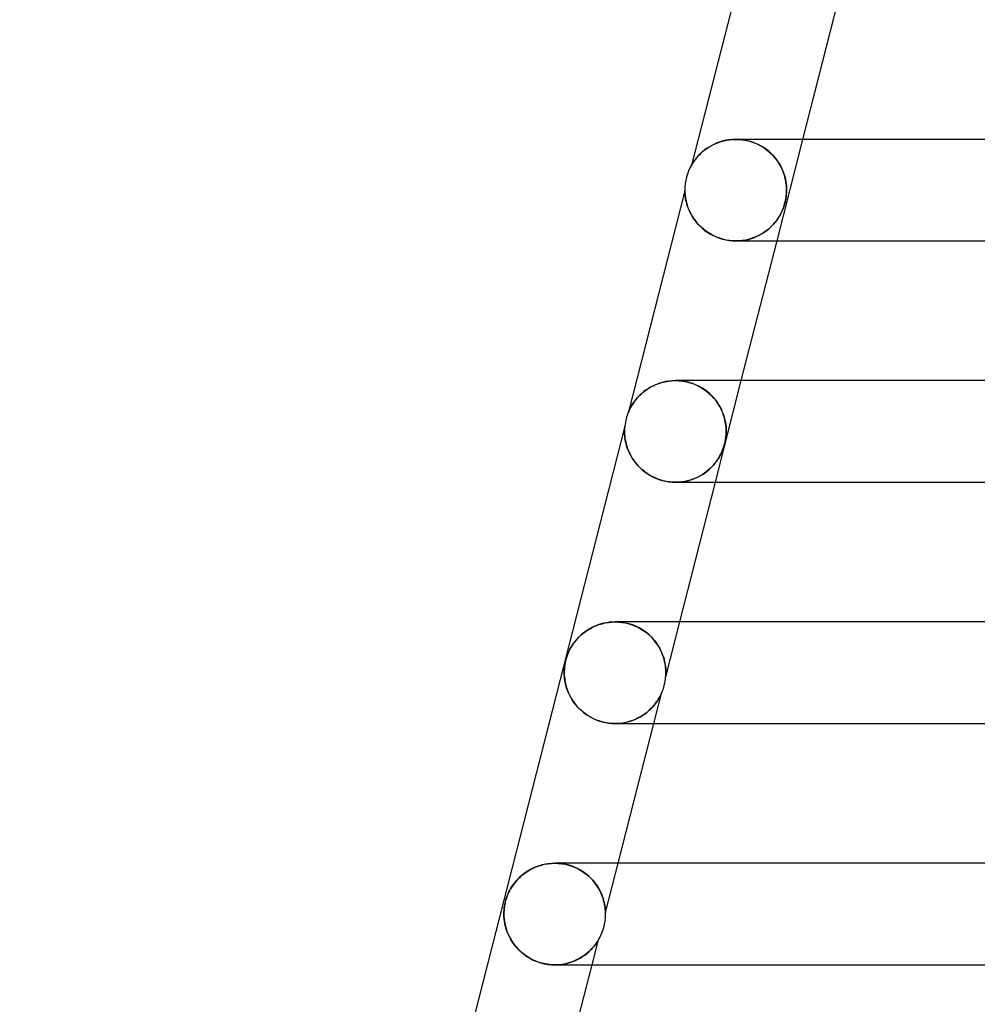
# Model space of a CAD drawing. Header units: millimetres. Extents: x -258 to 258, y -2 to 190.
# Tile 4 of 41: x -214 to -176, y 74 to 113. Entities that reach past the tile are written whole.
import ezdxf

# ---------------------------------------------------------------- set-up
doc = ezdxf.new("R2010")
doc.units = ezdxf.units.MM
doc.layers.add('HIDDEN', color=7, linetype='Continuous')
doc.layers.add('THICK', color=7, linetype='Continuous')

msp = doc.modelspace()

# ---------------------------------------------------------------- linework, layer by layer
at = {"layer": 'HIDDEN'}
for p, q in [((-186.911, 108.208), (-187.003, 108.149)), ((-186.813, 108.263), (-186.911, 108.208)), ((-186.711, 108.314), (-186.813, 108.263)), ((-186.603, 108.36), (-186.711, 108.314)), ((-186.491, 108.401), (-186.603, 108.36)), ((-186.373, 108.435), (-186.491, 108.401)), ((-186.252, 108.462), (-186.373, 108.435)), ((-186.127, 108.483), (-186.252, 108.462)), ((-185.998, 108.496), (-186.127, 108.483)), ((-185.867, 108.5), (-185.998, 108.496)), ((-185.868, 108.5), (-185.746, 108.496)), ((-185.735, 108.496), (-185.867, 108.5)), ((-185.746, 108.496), (-185.622, 108.485)), ((-185.601, 108.483), (-185.735, 108.496)), ((-185.622, 108.485), (-185.498, 108.466)), ((-185.468, 108.46), (-185.601, 108.483)), ((-185.498, 108.466), (-185.373, 108.439)), ((-185.337, 108.429), (-185.468, 108.46)), ((-185.373, 108.439), (-185.25, 108.403)), ((-185.208, 108.389), (-185.337, 108.429)), ((-185.25, 108.403), (-185.13, 108.36)), ((-185.084, 108.341), (-185.208, 108.389)), ((-185.13, 108.36), (-185.012, 108.309)), ((-184.964, 108.286), (-185.084, 108.341)), ((-185.012, 108.309), (-184.899, 108.251)), ((-184.85, 108.223), (-184.964, 108.286)), ((-184.899, 108.251), (-184.79, 108.187)), ((-184.742, 108.155), (-184.85, 108.223)), ((-184.79, 108.187), (-184.688, 108.117)), ((-184.641, 108.081), (-184.742, 108.155)), ((-184.249, 104.5), (-183.227, 108.5)), ((-187.414, 107.776), (-187.458, 107.721)), ((-187.363, 107.834), (-187.414, 107.776)), ((-187.305, 107.896), (-187.363, 107.834)), ((-187.241, 107.959), (-187.305, 107.896)), ((-187.169, 108.023), (-187.241, 107.959)), ((-187.09, 108.086), (-187.169, 108.023)), ((-187.003, 108.149), (-187.09, 108.086)), ((-184.688, 108.117), (-184.591, 108.041)), ((-184.546, 108.002), (-184.641, 108.081)), ((-184.591, 108.041), (-184.501, 107.961)), ((-184.458, 107.919), (-184.546, 108.002)), ((-184.501, 107.961), (-184.416, 107.877)), ((-184.376, 107.833), (-184.458, 107.919)), ((-184.416, 107.877), (-184.338, 107.789)), ((-184.302, 107.744), (-184.376, 107.833)), ((-184.338, 107.789), (-184.267, 107.698)), ((-187.611, 107.494), (-187.615, 107.487)), ((-187.599, 107.513), (-187.611, 107.494)), ((-187.581, 107.543), (-187.599, 107.513)), ((-187.559, 107.579), (-187.581, 107.543)), ((-187.53, 107.621), (-187.559, 107.579)), ((-187.497, 107.669), (-187.53, 107.621)), ((-187.458, 107.721), (-187.497, 107.669)), ((-184.234, 107.652), (-184.302, 107.744)), ((-184.267, 107.698), (-184.201, 107.605)), ((-184.172, 107.558), (-184.234, 107.652)), ((-184.201, 107.605), (-184.142, 107.509)), ((-184.117, 107.463), (-184.172, 107.558)), ((-184.142, 107.509), (-184.09, 107.412)), ((-184.068, 107.368), (-184.117, 107.463)), ((-184.09, 107.412), (-184.044, 107.315)), ((-184.026, 107.274), (-184.068, 107.368)), ((-184.044, 107.315), (-184.004, 107.218)), ((-183.99, 107.18), (-184.026, 107.274)), ((-184.004, 107.218), (-183.971, 107.122)), ((-183.96, 107.088), (-183.99, 107.18)), ((-183.971, 107.122), (-183.943, 107.028)), ((-183.935, 106.997), (-183.96, 107.088)), ((-183.943, 107.028), (-183.92, 106.935)), ((-183.914, 106.908), (-183.935, 106.997)), ((-183.92, 106.935), (-183.902, 106.845)), ((-183.899, 106.821), (-183.914, 106.908)), ((-183.902, 106.845), (-183.889, 106.757)), ((-183.887, 106.737), (-183.899, 106.821)), ((-183.889, 106.757), (-183.88, 106.67)), ((-183.879, 106.656), (-183.887, 106.737)), ((-183.88, 106.67), (-183.875, 106.585)), ((-183.875, 106.577), (-183.879, 106.656)), ((-187.875, 106.468), (-187.875, 106.463)), ((-187.875, 106.463), (-187.874, 106.448)), ((-187.874, 106.448), (-187.873, 106.423)), ((-187.873, 106.423), (-187.871, 106.385)), ((-187.871, 106.385), (-187.868, 106.34)), ((-187.868, 106.34), (-187.863, 106.288)), ((-187.863, 106.288), (-187.856, 106.234)), ((-187.856, 106.234), (-187.848, 106.177)), ((-183.891, 106.243), (-183.903, 106.161)), ((-183.903, 106.162), (-183.894, 106.218)), ((-183.894, 106.218), (-183.886, 106.281)), ((-183.882, 106.327), (-183.891, 106.243)), ((-183.886, 106.281), (-183.88, 106.35)), ((-183.876, 106.413), (-183.882, 106.327)), ((-183.88, 106.35), (-183.875, 106.424)), ((-183.874, 106.5), (-183.876, 106.413)), ((-183.875, 106.585), (-183.874, 106.5)), ((-183.874, 106.5), (-183.875, 106.577)), ((-183.875, 106.424), (-183.874, 106.5)), ((-187.848, 106.177), (-187.836, 106.114)), ((-187.836, 106.114), (-187.821, 106.047)), ((-187.821, 106.047), (-187.803, 105.975)), ((-187.803, 105.975), (-187.78, 105.9)), ((-187.78, 105.9), (-187.753, 105.82)), ((-183.999, 105.804), (-183.98, 105.857)), ((-183.966, 105.902), (-183.994, 105.819)), ((-183.98, 105.857), (-183.965, 105.905)), ((-183.941, 105.988), (-183.966, 105.902)), ((-183.965, 105.905), (-183.95, 105.955)), ((-183.95, 105.955), (-183.936, 106.006)), ((-183.92, 106.075), (-183.941, 105.988)), ((-183.936, 106.006), (-183.924, 106.058)), ((-183.924, 106.058), (-183.913, 106.109)), ((-183.903, 106.161), (-183.92, 106.075)), ((-183.913, 106.109), (-183.903, 106.162)), ((-187.753, 105.82), (-187.721, 105.738)), ((-187.721, 105.738), (-187.683, 105.653)), ((-187.683, 105.653), (-187.639, 105.566)), ((-187.639, 105.566), (-187.589, 105.478)), ((-187.589, 105.478), (-187.534, 105.391)), ((-184.219, 105.376), (-184.169, 105.454)), ((-184.172, 105.448), (-184.217, 105.379)), ((-184.132, 105.516), (-184.172, 105.448)), ((-184.169, 105.454), (-184.124, 105.531)), ((-184.095, 105.586), (-184.132, 105.516)), ((-184.124, 105.531), (-184.085, 105.606)), ((-184.059, 105.66), (-184.095, 105.586)), ((-184.085, 105.606), (-184.05, 105.679)), ((-184.025, 105.738), (-184.059, 105.66)), ((-184.05, 105.679), (-184.022, 105.745)), ((-183.994, 105.819), (-184.025, 105.738)), ((-184.022, 105.745), (-183.999, 105.804)), ((-187.534, 105.391), (-187.472, 105.304)), ((-187.472, 105.304), (-187.404, 105.219)), ((-187.404, 105.219), (-187.331, 105.136)), ((-187.331, 105.136), (-187.25, 105.055)), ((-187.25, 105.055), (-187.164, 104.978)), ((-184.557, 104.992), (-184.477, 105.066)), ((-184.448, 105.095), (-184.52, 105.025)), ((-184.477, 105.066), (-184.403, 105.143)), ((-184.382, 105.166), (-184.448, 105.095)), ((-184.403, 105.143), (-184.336, 105.22)), ((-184.322, 105.237), (-184.382, 105.166)), ((-184.336, 105.22), (-184.274, 105.298)), ((-184.267, 105.308), (-184.322, 105.237)), ((-184.274, 105.298), (-184.219, 105.376)), ((-184.217, 105.379), (-184.267, 105.308)), ((-187.164, 104.978), (-187.071, 104.904)), ((-187.071, 104.904), (-186.972, 104.834)), ((-186.972, 104.834), (-186.867, 104.769)), ((-186.867, 104.769), (-186.755, 104.709)), ((-186.755, 104.709), (-186.638, 104.656)), ((-185.054, 104.673), (-185.158, 104.63)), ((-185.138, 104.638), (-185.03, 104.684)), ((-184.954, 104.721), (-185.054, 104.673)), ((-185.03, 104.684), (-184.926, 104.736)), ((-184.858, 104.774), (-184.954, 104.721)), ((-184.926, 104.736), (-184.827, 104.793)), ((-184.767, 104.831), (-184.858, 104.774)), ((-184.827, 104.793), (-184.732, 104.855)), ((-184.68, 104.892), (-184.767, 104.831)), ((-184.732, 104.855), (-184.642, 104.921)), ((-184.598, 104.957), (-184.68, 104.892)), ((-184.642, 104.921), (-184.557, 104.992)), ((-184.52, 105.025), (-184.598, 104.957)), ((-186.638, 104.656), (-186.516, 104.609)), ((-186.516, 104.609), (-186.39, 104.57)), ((-186.39, 104.57), (-186.261, 104.54)), ((-186.261, 104.54), (-186.129, 104.518)), ((-186.129, 104.518), (-185.997, 104.504)), ((-185.997, 104.504), (-185.865, 104.5)), ((-185.865, 104.5), (-185.736, 104.504)), ((-185.737, 104.504), (-185.862, 104.5)), ((-185.614, 104.516), (-185.737, 104.504)), ((-185.736, 104.504), (-185.61, 104.516)), ((-185.494, 104.535), (-185.614, 104.516)), ((-185.61, 104.516), (-185.486, 104.536)), ((-185.378, 104.56), (-185.494, 104.535)), ((-185.486, 104.536), (-185.366, 104.563)), ((-185.266, 104.592), (-185.378, 104.56)), ((-185.366, 104.563), (-185.25, 104.597)), ((-185.158, 104.63), (-185.266, 104.592)), ((-185.25, 104.597), (-185.138, 104.638)), ((-188.993, 98.854), (-189.103, 98.806)), ((-188.879, 98.896), (-188.993, 98.854)), ((-188.759, 98.932), (-188.879, 98.896)), ((-188.636, 98.961), (-188.759, 98.932)), ((-188.508, 98.982), (-188.636, 98.961)), ((-188.377, 98.995), (-188.508, 98.982)), ((-188.243, 99), (-188.377, 98.995)), ((-188.109, 98.996), (-188.243, 99)), ((-188.243, 99), (-188.098, 98.995)), ((-187.974, 98.982), (-188.109, 98.996)), ((-188.098, 98.995), (-187.953, 98.979)), ((-187.84, 98.96), (-187.974, 98.982)), ((-187.953, 98.979), (-187.808, 98.953)), ((-187.707, 98.928), (-187.84, 98.96)), ((-187.808, 98.953), (-187.664, 98.916)), ((-187.577, 98.887), (-187.707, 98.928)), ((-187.664, 98.916), (-187.524, 98.868)), ((-187.451, 98.838), (-187.577, 98.887)), ((-187.524, 98.868), (-187.389, 98.81)), ((-186.675, 95), (-185.654, 99)), ((-189.572, 98.497), (-189.651, 98.425)), ((-189.489, 98.567), (-189.572, 98.497)), ((-189.4, 98.633), (-189.489, 98.567)), ((-189.306, 98.695), (-189.4, 98.633)), ((-189.207, 98.753), (-189.306, 98.695)), ((-189.103, 98.806), (-189.207, 98.753)), ((-187.33, 98.781), (-187.451, 98.838)), ((-187.389, 98.81), (-187.26, 98.743)), ((-187.214, 98.717), (-187.33, 98.781)), ((-187.26, 98.743), (-187.138, 98.668)), ((-187.105, 98.646), (-187.214, 98.717)), ((-187.138, 98.668), (-187.024, 98.587)), ((-187.003, 98.57), (-187.105, 98.646)), ((-187.024, 98.587), (-186.918, 98.499)), ((-186.907, 98.49), (-187.003, 98.57)), ((-186.918, 98.499), (-186.82, 98.406)), ((-186.819, 98.405), (-186.907, 98.49)), ((-189.899, 98.13), (-189.943, 98.064)), ((-189.849, 98.2), (-189.899, 98.13)), ((-189.79, 98.274), (-189.849, 98.2)), ((-189.724, 98.35), (-189.79, 98.274)), ((-189.651, 98.425), (-189.724, 98.35)), ((-186.82, 98.406), (-186.73, 98.309)), ((-186.737, 98.316), (-186.819, 98.405)), ((-186.662, 98.225), (-186.737, 98.316)), ((-186.73, 98.309), (-186.649, 98.208)), ((-186.594, 98.131), (-186.662, 98.225)), ((-186.649, 98.208), (-186.576, 98.103)), ((-186.533, 98.035), (-186.594, 98.131)), ((-186.576, 98.103), (-186.511, 97.997)), ((-190.094, 97.774), (-190.096, 97.769)), ((-190.088, 97.788), (-190.094, 97.774)), ((-190.077, 97.814), (-190.088, 97.788)), ((-190.06, 97.851), (-190.077, 97.814)), ((-190.037, 97.897), (-190.06, 97.851)), ((-190.011, 97.948), (-190.037, 97.897)), ((-189.98, 98.003), (-190.011, 97.948)), ((-189.943, 98.064), (-189.98, 98.003)), ((-186.478, 97.937), (-186.533, 98.035)), ((-186.511, 97.997), (-186.453, 97.888)), ((-186.43, 97.838), (-186.478, 97.937)), ((-186.453, 97.888), (-186.404, 97.778)), ((-186.387, 97.738), (-186.43, 97.838)), ((-186.404, 97.778), (-186.361, 97.668)), ((-186.351, 97.637), (-186.387, 97.738)), ((-186.361, 97.668), (-186.327, 97.561)), ((-186.32, 97.536), (-186.351, 97.637)), ((-186.327, 97.561), (-186.3, 97.457)), ((-186.296, 97.436), (-186.32, 97.536)), ((-186.3, 97.457), (-186.28, 97.356)), ((-186.277, 97.34), (-186.296, 97.436)), ((-186.28, 97.356), (-186.265, 97.259)), ((-186.264, 97.248), (-186.277, 97.34)), ((-190.249, 97.029), (-190.25, 97)), ((-190.25, 97), (-190.249, 96.943)), ((-190.248, 97.082), (-190.249, 97.056)), ((-190.249, 97.056), (-190.249, 97.029)), ((-190.249, 96.943), (-190.246, 96.882)), ((-190.247, 97.105), (-190.248, 97.082)), ((-190.246, 97.126), (-190.247, 97.105)), ((-190.245, 97.145), (-190.246, 97.126)), ((-190.243, 97.162), (-190.245, 97.145)), ((-190.242, 97.175), (-190.243, 97.162)), ((-190.241, 97.186), (-190.242, 97.175)), ((-190.24, 97.195), (-190.241, 97.186)), ((-190.239, 97.207), (-190.24, 97.202)), ((-190.24, 97.202), (-190.24, 97.195)), ((-190.239, 97.211), (-190.239, 97.21)), ((-190.239, 97.21), (-190.239, 97.207)), ((-186.265, 97.259), (-186.256, 97.168)), ((-186.255, 97.161), (-186.264, 97.248)), ((-186.256, 97.168), (-186.251, 97.081)), ((-186.25, 97.078), (-186.255, 97.161)), ((-186.25, 96.933), (-186.254, 96.87)), ((-186.252, 96.906), (-186.25, 96.952)), ((-186.251, 97.081), (-186.249, 97)), ((-186.249, 97), (-186.25, 97.078)), ((-186.25, 96.952), (-186.249, 97)), ((-186.249, 97), (-186.25, 96.933)), ((-190.246, 96.882), (-190.24, 96.815)), ((-190.24, 96.815), (-190.232, 96.744)), ((-190.232, 96.744), (-190.22, 96.668)), ((-190.22, 96.668), (-190.205, 96.587)), ((-190.205, 96.587), (-190.185, 96.503)), ((-186.314, 96.497), (-186.304, 96.539)), ((-186.296, 96.572), (-186.31, 96.513)), ((-186.304, 96.539), (-186.294, 96.579)), ((-186.284, 96.629), (-186.296, 96.572)), ((-186.294, 96.579), (-186.286, 96.619)), ((-186.286, 96.619), (-186.279, 96.658)), ((-186.274, 96.687), (-186.284, 96.629)), ((-186.279, 96.658), (-186.273, 96.697)), ((-186.266, 96.747), (-186.274, 96.687)), ((-186.273, 96.697), (-186.267, 96.737)), ((-186.267, 96.737), (-186.262, 96.778)), ((-186.259, 96.808), (-186.266, 96.747)), ((-186.262, 96.778), (-186.258, 96.819)), ((-186.254, 96.87), (-186.259, 96.808)), ((-186.258, 96.819), (-186.254, 96.862)), ((-186.254, 96.862), (-186.252, 96.906)), ((-190.185, 96.503), (-190.16, 96.416)), ((-190.16, 96.416), (-190.13, 96.327)), ((-190.13, 96.327), (-190.094, 96.235)), ((-190.094, 96.235), (-190.052, 96.142)), ((-190.052, 96.142), (-190.004, 96.047)), ((-186.462, 96.103), (-186.431, 96.167)), ((-186.428, 96.173), (-186.457, 96.112)), ((-186.431, 96.167), (-186.405, 96.228)), ((-186.403, 96.231), (-186.428, 96.173)), ((-186.405, 96.228), (-186.383, 96.283)), ((-186.381, 96.288), (-186.403, 96.231)), ((-186.383, 96.283), (-186.364, 96.332)), ((-186.361, 96.343), (-186.381, 96.288)), ((-186.364, 96.332), (-186.349, 96.377)), ((-186.343, 96.397), (-186.361, 96.343)), ((-186.349, 96.377), (-186.337, 96.417)), ((-186.326, 96.454), (-186.343, 96.397)), ((-186.337, 96.417), (-186.325, 96.457)), ((-186.31, 96.513), (-186.326, 96.454)), ((-186.325, 96.457), (-186.314, 96.497)), ((-190.004, 96.047), (-189.948, 95.952)), ((-189.948, 95.952), (-189.886, 95.859)), ((-189.886, 95.859), (-189.818, 95.767)), ((-189.818, 95.767), (-189.743, 95.677)), ((-186.677, 95.762), (-186.738, 95.689)), ((-186.694, 95.741), (-186.636, 95.817)), ((-186.622, 95.836), (-186.677, 95.762)), ((-186.636, 95.817), (-186.584, 95.891)), ((-186.573, 95.908), (-186.622, 95.836)), ((-186.584, 95.891), (-186.538, 95.964)), ((-186.529, 95.979), (-186.573, 95.908)), ((-186.538, 95.964), (-186.497, 96.035)), ((-186.491, 96.047), (-186.529, 95.979)), ((-186.497, 96.035), (-186.462, 96.103)), ((-186.457, 96.112), (-186.491, 96.047)), ((-189.743, 95.677), (-189.661, 95.59)), ((-189.661, 95.59), (-189.572, 95.507)), ((-189.572, 95.507), (-189.477, 95.427)), ((-189.477, 95.427), (-189.374, 95.352)), ((-187.099, 95.361), (-187.184, 95.305)), ((-187.176, 95.31), (-187.081, 95.374)), ((-187.019, 95.42), (-187.099, 95.361)), ((-187.081, 95.374), (-186.992, 95.442)), ((-186.943, 95.483), (-187.019, 95.42)), ((-186.992, 95.442), (-186.908, 95.514)), ((-186.87, 95.549), (-186.943, 95.483)), ((-186.908, 95.514), (-186.83, 95.589)), ((-186.802, 95.618), (-186.87, 95.549)), ((-186.83, 95.589), (-186.758, 95.665)), ((-186.738, 95.689), (-186.802, 95.618)), ((-186.758, 95.665), (-186.694, 95.741)), ((-189.374, 95.352), (-189.266, 95.283)), ((-189.266, 95.283), (-189.151, 95.219)), ((-189.151, 95.219), (-189.03, 95.163)), ((-189.03, 95.163), (-188.904, 95.114)), ((-188.904, 95.114), (-188.774, 95.073)), ((-188.774, 95.073), (-188.642, 95.041)), ((-188.642, 95.041), (-188.507, 95.018)), ((-188.507, 95.018), (-188.373, 95.004)), ((-188.373, 95.004), (-188.239, 95)), ((-188.239, 95), (-188.105, 95.005)), ((-188.117, 95.004), (-188.237, 95)), ((-188, 95.015), (-188.117, 95.004)), ((-188.105, 95.005), (-187.974, 95.018)), ((-187.885, 95.032), (-188, 95.015)), ((-187.974, 95.018), (-187.847, 95.039)), ((-187.773, 95.056), (-187.885, 95.032)), ((-187.847, 95.039), (-187.723, 95.068)), ((-187.666, 95.085), (-187.773, 95.056)), ((-187.723, 95.068), (-187.604, 95.105)), ((-187.561, 95.12), (-187.666, 95.085)), ((-187.604, 95.105), (-187.49, 95.147)), ((-187.461, 95.159), (-187.561, 95.12)), ((-187.49, 95.147), (-187.38, 95.196)), ((-187.365, 95.204), (-187.461, 95.159)), ((-187.38, 95.196), (-187.276, 95.25)), ((-187.272, 95.252), (-187.365, 95.204)), ((-187.276, 95.25), (-187.176, 95.31)), ((-187.184, 95.305), (-187.272, 95.252)), ((-191.707, 89.179), (-191.784, 89.126)), ((-191.625, 89.229), (-191.707, 89.179)), ((-191.54, 89.275), (-191.625, 89.229)), ((-191.451, 89.318), (-191.54, 89.275)), ((-191.359, 89.358), (-191.451, 89.318)), ((-191.263, 89.393), (-191.359, 89.358)), ((-191.164, 89.424), (-191.263, 89.393)), ((-191.061, 89.45), (-191.164, 89.424)), ((-190.955, 89.471), (-191.061, 89.45)), ((-190.846, 89.487), (-190.955, 89.471)), ((-190.734, 89.496), (-190.846, 89.487)), ((-190.62, 89.5), (-190.734, 89.496)), ((-190.501, 89.497), (-190.62, 89.5)), ((-190.616, 89.5), (-190.48, 89.495)), ((-190.38, 89.486), (-190.501, 89.497)), ((-190.48, 89.495), (-190.344, 89.482)), ((-190.258, 89.468), (-190.38, 89.486)), ((-190.344, 89.482), (-190.21, 89.459)), ((-190.137, 89.442), (-190.258, 89.468)), ((-190.21, 89.459), (-190.078, 89.427)), ((-190.017, 89.409), (-190.137, 89.442)), ((-190.078, 89.427), (-189.95, 89.386)), ((-189.9, 89.368), (-190.017, 89.409)), ((-189.95, 89.386), (-189.826, 89.338)), ((-189.785, 89.32), (-189.9, 89.368)), ((-189.826, 89.338), (-189.707, 89.282)), ((-189.674, 89.265), (-189.785, 89.32)), ((-189.707, 89.282), (-189.595, 89.22)), ((-189.569, 89.204), (-189.674, 89.265)), ((-189.595, 89.22), (-189.489, 89.152)), ((-189.469, 89.138), (-189.569, 89.204)), ((-188.631, 87.339), (-188.08, 89.5)), ((-192.163, 88.776), (-192.21, 88.717)), ((-192.111, 88.836), (-192.163, 88.776)), ((-192.055, 88.896), (-192.111, 88.836)), ((-191.994, 88.955), (-192.055, 88.896)), ((-191.929, 89.014), (-191.994, 88.955)), ((-191.859, 89.071), (-191.929, 89.014)), ((-191.784, 89.126), (-191.859, 89.071)), ((-189.489, 89.152), (-189.39, 89.08)), ((-189.374, 89.067), (-189.469, 89.138)), ((-189.39, 89.08), (-189.297, 89.003)), ((-189.284, 88.991), (-189.374, 89.067)), ((-189.297, 89.003), (-189.211, 88.922)), ((-189.201, 88.912), (-189.284, 88.991)), ((-189.211, 88.922), (-189.132, 88.839)), ((-189.124, 88.83), (-189.201, 88.912)), ((-189.132, 88.839), (-189.06, 88.753)), ((-189.053, 88.745), (-189.124, 88.83)), ((-192.418, 88.385), (-192.441, 88.336)), ((-192.392, 88.436), (-192.418, 88.385)), ((-192.362, 88.489), (-192.392, 88.436)), ((-192.33, 88.544), (-192.362, 88.489)), ((-192.294, 88.6), (-192.33, 88.544)), ((-192.254, 88.658), (-192.294, 88.6)), ((-192.21, 88.717), (-192.254, 88.658)), ((-189.06, 88.753), (-188.994, 88.666)), ((-188.988, 88.657), (-189.053, 88.745)), ((-188.994, 88.666), (-188.934, 88.576)), ((-188.929, 88.568), (-188.988, 88.657)), ((-188.934, 88.576), (-188.88, 88.486)), ((-188.875, 88.477), (-188.929, 88.568)), ((-188.88, 88.486), (-188.832, 88.394)), ((-188.828, 88.386), (-188.875, 88.477)), ((-188.832, 88.394), (-188.789, 88.303)), ((-188.786, 88.295), (-188.828, 88.386)), ((-192.559, 88.008), (-192.573, 87.95)), ((-192.543, 88.066), (-192.559, 88.008)), ((-192.525, 88.122), (-192.543, 88.066)), ((-192.506, 88.177), (-192.525, 88.122)), ((-192.486, 88.232), (-192.506, 88.177)), ((-192.464, 88.285), (-192.486, 88.232)), ((-192.441, 88.336), (-192.464, 88.285)), ((-188.789, 88.303), (-188.753, 88.211)), ((-188.75, 88.204), (-188.786, 88.295)), ((-188.753, 88.211), (-188.721, 88.122)), ((-188.719, 88.114), (-188.75, 88.204)), ((-188.721, 88.122), (-188.696, 88.036)), ((-188.693, 88.026), (-188.719, 88.114)), ((-188.696, 88.036), (-188.675, 87.952)), ((-188.672, 87.938), (-188.693, 88.026)), ((-192.619, 87.642), (-192.622, 87.601)), ((-192.615, 87.688), (-192.619, 87.642)), ((-192.61, 87.736), (-192.615, 87.688)), ((-192.604, 87.788), (-192.61, 87.736)), ((-192.596, 87.84), (-192.604, 87.788)), ((-192.585, 87.894), (-192.596, 87.84)), ((-192.573, 87.95), (-192.585, 87.894)), ((-188.675, 87.952), (-188.659, 87.873)), ((-188.655, 87.853), (-188.672, 87.938)), ((-188.659, 87.873), (-188.646, 87.798)), ((-188.642, 87.771), (-188.655, 87.853)), ((-188.646, 87.798), (-188.637, 87.727)), ((-188.634, 87.694), (-188.642, 87.771)), ((-188.637, 87.727), (-188.631, 87.662)), ((-188.628, 87.622), (-188.634, 87.694)), ((-188.631, 87.662), (-188.627, 87.602)), ((-188.625, 87.557), (-188.628, 87.622)), ((-192.623, 87.566), (-192.624, 87.534)), ((-192.624, 87.534), (-192.624, 87.5)), ((-192.624, 87.5), (-192.622, 87.416)), ((-192.622, 87.601), (-192.623, 87.566)), ((-192.622, 87.416), (-192.616, 87.326)), ((-192.616, 87.326), (-192.605, 87.232)), ((-192.605, 87.232), (-192.589, 87.133)), ((-188.631, 87.35), (-188.63, 87.356)), ((-188.63, 87.352), (-188.631, 87.346)), ((-188.631, 87.345), (-188.631, 87.35)), ((-188.631, 87.346), (-188.631, 87.342)), ((-188.631, 87.342), (-188.631, 87.345)), ((-188.631, 87.34), (-188.631, 87.342)), ((-188.631, 87.342), (-188.631, 87.34)), ((-188.631, 87.339), (-188.631, 87.34)), ((-188.631, 87.34), (-188.631, 87.339)), ((-188.63, 87.363), (-188.629, 87.372)), ((-188.629, 87.369), (-188.63, 87.36)), ((-188.63, 87.356), (-188.63, 87.363)), ((-188.63, 87.36), (-188.63, 87.352)), ((-188.628, 87.393), (-188.629, 87.38)), ((-188.629, 87.372), (-188.628, 87.383)), ((-188.629, 87.38), (-188.629, 87.369)), ((-188.628, 87.396), (-188.627, 87.411)), ((-188.627, 87.408), (-188.628, 87.393)), ((-188.628, 87.383), (-188.628, 87.396)), ((-188.627, 87.602), (-188.625, 87.548)), ((-188.627, 87.411), (-188.626, 87.429)), ((-188.626, 87.423), (-188.627, 87.408)), ((-188.625, 87.459), (-188.626, 87.441)), ((-188.626, 87.429), (-188.625, 87.45)), ((-188.626, 87.441), (-188.626, 87.423)), ((-188.625, 87.5), (-188.625, 87.557)), ((-188.625, 87.548), (-188.625, 87.5)), ((-188.625, 87.474), (-188.625, 87.5)), ((-188.625, 87.5), (-188.625, 87.479)), ((-188.625, 87.479), (-188.625, 87.459)), ((-188.625, 87.45), (-188.625, 87.474)), ((-192.589, 87.133), (-192.566, 87.03)), ((-192.566, 87.03), (-192.537, 86.924)), ((-192.537, 86.924), (-192.501, 86.816)), ((-192.501, 86.816), (-192.458, 86.709)), ((-192.458, 86.709), (-192.408, 86.604)), ((-192.408, 86.604), (-192.352, 86.5)), ((-192.352, 86.5), (-192.288, 86.398)), ((-189.101, 85.5), (-188.798, 86.685)), ((-188.946, 86.413), (-188.91, 86.471)), ((-188.895, 86.496), (-188.933, 86.432)), ((-188.91, 86.471), (-188.879, 86.523)), ((-188.863, 86.553), (-188.895, 86.496)), ((-188.879, 86.523), (-188.854, 86.57)), ((-188.839, 86.6), (-188.863, 86.553)), ((-188.854, 86.57), (-188.834, 86.61)), ((-188.822, 86.635), (-188.839, 86.6)), ((-188.834, 86.61), (-188.818, 86.643)), ((-188.811, 86.658), (-188.822, 86.635)), ((-188.818, 86.643), (-188.807, 86.667)), ((-188.804, 86.673), (-188.811, 86.658)), ((-188.807, 86.667), (-188.8, 86.681)), ((-188.8, 86.682), (-188.804, 86.673)), ((-188.8, 86.681), (-188.798, 86.685)), ((-188.798, 86.685), (-188.8, 86.682)), ((-192.288, 86.398), (-192.217, 86.299)), ((-192.217, 86.299), (-192.14, 86.202)), ((-192.14, 86.202), (-192.055, 86.11)), ((-192.055, 86.11), (-191.963, 86.021)), ((-189.235, 86.06), (-189.316, 85.985)), ((-189.289, 86.009), (-189.219, 86.076)), ((-189.161, 86.135), (-189.235, 86.06)), ((-189.219, 86.076), (-189.153, 86.144)), ((-189.094, 86.212), (-189.161, 86.135)), ((-189.153, 86.144), (-189.092, 86.213)), ((-189.033, 86.288), (-189.094, 86.212)), ((-189.092, 86.213), (-189.037, 86.283)), ((-189.037, 86.283), (-188.988, 86.35)), ((-188.979, 86.362), (-189.033, 86.288)), ((-188.988, 86.35), (-188.946, 86.413)), ((-188.933, 86.432), (-188.979, 86.362)), ((-191.963, 86.021), (-191.864, 85.937)), ((-191.864, 85.937), (-191.757, 85.858)), ((-191.757, 85.858), (-191.644, 85.785)), ((-191.644, 85.785), (-191.526, 85.719)), ((-191.526, 85.719), (-191.402, 85.661)), ((-189.909, 85.63), (-189.807, 85.672)), ((-189.708, 85.72), (-189.822, 85.665)), ((-189.807, 85.672), (-189.709, 85.719)), ((-189.709, 85.719), (-189.616, 85.77)), ((-189.6, 85.78), (-189.708, 85.72)), ((-189.616, 85.77), (-189.527, 85.825)), ((-189.498, 85.845), (-189.6, 85.78)), ((-189.527, 85.825), (-189.443, 85.884)), ((-189.404, 85.913), (-189.498, 85.845)), ((-189.443, 85.884), (-189.364, 85.945)), ((-189.316, 85.985), (-189.404, 85.913)), ((-189.364, 85.945), (-189.289, 86.009)), ((-191.402, 85.661), (-191.274, 85.612)), ((-191.274, 85.612), (-191.143, 85.571)), ((-191.143, 85.571), (-191.01, 85.539)), ((-191.01, 85.539), (-190.877, 85.517)), ((-190.877, 85.517), (-190.745, 85.504)), ((-190.745, 85.504), (-190.614, 85.5)), ((-190.614, 85.5), (-190.488, 85.504)), ((-190.472, 85.505), (-190.613, 85.5)), ((-190.488, 85.504), (-190.364, 85.516)), ((-190.333, 85.52), (-190.472, 85.505)), ((-190.364, 85.516), (-190.244, 85.535)), ((-190.198, 85.544), (-190.333, 85.52)), ((-190.244, 85.535), (-190.128, 85.561)), ((-190.068, 85.577), (-190.198, 85.544)), ((-190.128, 85.561), (-190.016, 85.592)), ((-189.942, 85.618), (-190.068, 85.577)), ((-190.016, 85.592), (-189.909, 85.63)), ((-189.822, 85.665), (-189.942, 85.618)), ((-193.723, 79.862), (-193.831, 79.816)), ((-193.611, 79.902), (-193.723, 79.862)), ((-193.495, 79.936), (-193.611, 79.902)), ((-193.374, 79.963), (-193.495, 79.936)), ((-193.25, 79.983), (-193.374, 79.963)), ((-193.122, 79.996), (-193.25, 79.983)), ((-192.992, 80), (-193.122, 79.996)), ((-192.996, 80), (-192.859, 79.996)), ((-192.861, 79.996), (-192.992, 80)), ((-192.73, 79.983), (-192.861, 79.996)), ((-192.859, 79.996), (-192.722, 79.982)), ((-192.599, 79.961), (-192.73, 79.983)), ((-192.722, 79.982), (-192.586, 79.959)), ((-192.468, 79.931), (-192.599, 79.961)), ((-192.586, 79.959), (-192.453, 79.927)), ((-192.34, 79.892), (-192.468, 79.931)), ((-192.453, 79.927), (-192.324, 79.886)), ((-192.215, 79.844), (-192.34, 79.892)), ((-192.324, 79.886), (-192.199, 79.837)), ((-191.001, 78.061), (-190.506, 80)), ((-194.298, 79.518), (-194.378, 79.446)), ((-194.214, 79.586), (-194.298, 79.518)), ((-194.125, 79.65), (-194.214, 79.586)), ((-194.032, 79.71), (-194.125, 79.65)), ((-193.933, 79.766), (-194.032, 79.71)), ((-193.831, 79.816), (-193.933, 79.766)), ((-192.095, 79.788), (-192.215, 79.844)), ((-192.199, 79.837), (-192.08, 79.781)), ((-191.981, 79.726), (-192.095, 79.788)), ((-192.08, 79.781), (-191.967, 79.718)), ((-191.872, 79.658), (-191.981, 79.726)), ((-191.967, 79.718), (-191.86, 79.65)), ((-191.769, 79.583), (-191.872, 79.658)), ((-191.86, 79.65), (-191.761, 79.576)), ((-191.674, 79.504), (-191.769, 79.583)), ((-191.761, 79.576), (-191.668, 79.499)), ((-191.585, 79.421), (-191.674, 79.504)), ((-191.668, 79.499), (-191.582, 79.418)), ((-194.64, 79.142), (-194.691, 79.066)), ((-194.583, 79.219), (-194.64, 79.142)), ((-194.521, 79.296), (-194.583, 79.219)), ((-194.452, 79.372), (-194.521, 79.296)), ((-194.378, 79.446), (-194.452, 79.372)), ((-191.504, 79.334), (-191.585, 79.421)), ((-191.582, 79.418), (-191.503, 79.334)), ((-191.429, 79.245), (-191.504, 79.334)), ((-191.503, 79.334), (-191.431, 79.248)), ((-191.431, 79.248), (-191.365, 79.16)), ((-191.361, 79.154), (-191.429, 79.245)), ((-191.365, 79.16), (-191.306, 79.071)), ((-191.3, 79.061), (-191.361, 79.154)), ((-194.866, 78.717), (-194.886, 78.664)), ((-194.842, 78.776), (-194.866, 78.717)), ((-194.813, 78.843), (-194.842, 78.776)), ((-194.777, 78.915), (-194.813, 78.843)), ((-194.736, 78.99), (-194.777, 78.915)), ((-194.691, 79.066), (-194.736, 78.99)), ((-191.306, 79.071), (-191.253, 78.98)), ((-191.246, 78.969), (-191.3, 79.061)), ((-191.253, 78.98), (-191.205, 78.89)), ((-191.2, 78.878), (-191.246, 78.969)), ((-191.205, 78.89), (-191.163, 78.799)), ((-191.159, 78.789), (-191.2, 78.878)), ((-191.163, 78.799), (-191.127, 78.709)), ((-191.125, 78.701), (-191.159, 78.789)), ((-191.127, 78.709), (-191.097, 78.622)), ((-191.096, 78.617), (-191.125, 78.701)), ((-194.973, 78.325), (-194.98, 78.273)), ((-194.964, 78.373), (-194.973, 78.325)), ((-194.954, 78.421), (-194.964, 78.373)), ((-194.943, 78.47), (-194.954, 78.421)), ((-194.931, 78.519), (-194.943, 78.47)), ((-194.917, 78.568), (-194.931, 78.519)), ((-194.902, 78.616), (-194.917, 78.568)), ((-194.886, 78.664), (-194.902, 78.616)), ((-191.097, 78.622), (-191.072, 78.538)), ((-191.072, 78.537), (-191.096, 78.617)), ((-191.072, 78.538), (-191.052, 78.459)), ((-191.052, 78.46), (-191.072, 78.537)), ((-191.037, 78.389), (-191.052, 78.46)), ((-191.052, 78.459), (-191.036, 78.385)), ((-191.025, 78.322), (-191.037, 78.389)), ((-191.036, 78.385), (-191.024, 78.317)), ((-191.016, 78.26), (-191.025, 78.322)), ((-191.024, 78.317), (-191.016, 78.256)), ((-194.997, 78.077), (-194.999, 78)), ((-194.999, 78), (-194.996, 77.901)), ((-194.993, 78.15), (-194.997, 78.077)), ((-194.988, 78.215), (-194.993, 78.15)), ((-194.98, 78.273), (-194.988, 78.215)), ((-191.01, 78.205), (-191.016, 78.26)), ((-191.016, 78.256), (-191.01, 78.203)), ((-191.006, 78.158), (-191.01, 78.205)), ((-191.01, 78.203), (-191.006, 78.158)), ((-191.003, 78.12), (-191.006, 78.158)), ((-191.006, 78.158), (-191.004, 78.124)), ((-191.004, 78.124), (-191.002, 78.099)), ((-191.002, 78.093), (-191.003, 78.12)), ((-191.002, 78.099), (-191.002, 78.081)), ((-191.001, 78.075), (-191.002, 78.093)), ((-191.002, 78.081), (-191.001, 78.07)), ((-191.001, 78.064), (-191.001, 78.075)), ((-191.001, 78.07), (-191.001, 78.063)), ((-191.001, 78.061), (-191.001, 78.064)), ((-191.001, 78.063), (-191.001, 78.061)), ((-194.996, 77.901), (-194.988, 77.8)), ((-194.988, 77.8), (-194.974, 77.695)), ((-194.974, 77.695), (-194.954, 77.587)), ((-194.954, 77.587), (-194.927, 77.478)), ((-194.927, 77.478), (-194.894, 77.367)), ((-194.894, 77.367), (-194.852, 77.256)), ((-194.852, 77.256), (-194.803, 77.144)), ((-194.803, 77.144), (-194.745, 77.032)), ((-194.745, 77.032), (-194.679, 76.922)), ((-194.679, 76.922), (-194.603, 76.813)), ((-194.603, 76.813), (-194.519, 76.707)), ((-191.527, 76), (-191.275, 76.988)), ((-191.481, 76.698), (-191.434, 76.755)), ((-191.411, 76.785), (-191.456, 76.727)), ((-191.434, 76.755), (-191.394, 76.807)), ((-191.372, 76.838), (-191.411, 76.785)), ((-191.394, 76.807), (-191.36, 76.855)), ((-191.339, 76.885), (-191.372, 76.838)), ((-191.36, 76.855), (-191.332, 76.896)), ((-191.313, 76.925), (-191.339, 76.885)), ((-191.332, 76.896), (-191.311, 76.928)), ((-191.295, 76.954), (-191.313, 76.925)), ((-191.311, 76.928), (-191.296, 76.952)), ((-191.296, 76.952), (-191.286, 76.969)), ((-191.283, 76.973), (-191.295, 76.954)), ((-191.286, 76.969), (-191.28, 76.98)), ((-191.277, 76.984), (-191.283, 76.973)), ((-191.28, 76.98), (-191.276, 76.986)), ((-191.275, 76.988), (-191.277, 76.984)), ((-191.276, 76.986), (-191.275, 76.988)), ((-194.519, 76.707), (-194.426, 76.606)), ((-194.426, 76.606), (-194.325, 76.509)), ((-194.325, 76.509), (-194.215, 76.418)), ((-194.215, 76.418), (-194.097, 76.334)), ((-191.904, 76.324), (-191.816, 76.386)), ((-191.791, 76.405), (-191.881, 76.34)), ((-191.816, 76.386), (-191.735, 76.448)), ((-191.709, 76.471), (-191.791, 76.405)), ((-191.735, 76.448), (-191.661, 76.512)), ((-191.635, 76.537), (-191.709, 76.471)), ((-191.661, 76.512), (-191.594, 76.575)), ((-191.568, 76.602), (-191.635, 76.537)), ((-191.594, 76.575), (-191.534, 76.637)), ((-191.509, 76.666), (-191.568, 76.602)), ((-191.534, 76.637), (-191.481, 76.698)), ((-191.456, 76.727), (-191.509, 76.666)), ((-194.097, 76.334), (-193.972, 76.258)), ((-193.972, 76.258), (-193.84, 76.19)), ((-193.84, 76.19), (-193.703, 76.131)), ((-193.703, 76.131), (-193.561, 76.083)), ((-193.561, 76.083), (-193.418, 76.046)), ((-193.418, 76.046), (-193.273, 76.02)), ((-193.273, 76.02), (-193.129, 76.005)), ((-193.129, 76.005), (-192.987, 76)), ((-192.847, 76.005), (-192.99, 76)), ((-192.987, 76), (-192.846, 76.005)), ((-192.707, 76.02), (-192.847, 76.005)), ((-192.846, 76.005), (-192.709, 76.02)), ((-192.709, 76.02), (-192.577, 76.044)), ((-192.572, 76.045), (-192.707, 76.02)), ((-192.577, 76.044), (-192.449, 76.075)), ((-192.441, 76.078), (-192.572, 76.045)), ((-192.449, 76.075), (-192.328, 76.114)), ((-192.316, 76.118), (-192.441, 76.078)), ((-192.328, 76.114), (-192.212, 76.159)), ((-192.197, 76.166), (-192.316, 76.118)), ((-192.212, 76.159), (-192.102, 76.21)), ((-192.084, 76.22), (-192.197, 76.166)), ((-192.102, 76.21), (-191.999, 76.266)), ((-191.978, 76.278), (-192.084, 76.22)), ((-191.999, 76.266), (-191.904, 76.324)), ((-191.881, 76.34), (-191.978, 76.278))]:
    msp.add_line(p, q, dxfattribs=at)
for centre, start, end in [((-190.625, 87.5), 335.9644, 355.3839), ((-193, 78), 329.6057, 0), ((-193, 78), 0, 1.7427)]:
    msp.add_arc(centre, 2, start, end, dxfattribs=at)
at = {"layer": 'THICK'}
for p, q in [((-185.49, 115.805), (-187.615, 107.487)), ((-183.227, 108.5), (-181.823, 114)), ((-187.01, 108.144), (-186.928, 108.198)), ((-186.928, 108.198), (-186.841, 108.249)), ((-186.841, 108.249), (-186.749, 108.296)), ((-186.749, 108.296), (-186.653, 108.34)), ((-186.653, 108.34), (-186.552, 108.379)), ((-186.552, 108.379), (-186.448, 108.414)), ((-186.448, 108.414), (-186.339, 108.443)), ((-186.339, 108.443), (-186.226, 108.467)), ((-186.226, 108.467), (-186.11, 108.485)), ((-186.11, 108.485), (-185.991, 108.496)), ((-185.991, 108.496), (-185.868, 108.5)), ((-1.921, 108.5), (-185.865, 108.5)), ((-187.438, 107.746), (-187.394, 107.799)), ((-187.394, 107.799), (-187.345, 107.854)), ((-187.345, 107.854), (-187.29, 107.911)), ((-187.29, 107.911), (-187.229, 107.97)), ((-187.229, 107.97), (-187.162, 108.029)), ((-187.162, 108.029), (-187.088, 108.087)), ((-187.088, 108.087), (-187.01, 108.144)), ((-187.615, 107.487), (-187.61, 107.495)), ((-187.61, 107.495), (-187.594, 107.521)), ((-187.594, 107.521), (-187.57, 107.561)), ((-187.57, 107.561), (-187.54, 107.608)), ((-187.54, 107.608), (-187.509, 107.652)), ((-187.509, 107.652), (-187.476, 107.697)), ((-187.476, 107.697), (-187.438, 107.746)), ((-187.875, 106.468), (-190.096, 97.769)), ((-187.875, 106.463), (-187.875, 106.468)), ((-187.874, 106.446), (-187.875, 106.463)), ((-187.873, 106.418), (-187.874, 106.446)), ((-187.871, 106.382), (-187.873, 106.418)), ((-187.868, 106.337), (-187.871, 106.382)), ((-187.863, 106.286), (-187.868, 106.337)), ((-187.856, 106.229), (-187.863, 106.286)), ((-187.846, 106.167), (-187.856, 106.229)), ((-187.833, 106.098), (-187.846, 106.167)), ((-187.815, 106.023), (-187.833, 106.098)), ((-187.794, 105.944), (-187.815, 106.023)), ((-187.767, 105.86), (-187.794, 105.944)), ((-187.735, 105.773), (-187.767, 105.86)), ((-187.697, 105.683), (-187.735, 105.773)), ((-187.652, 105.591), (-187.697, 105.683)), ((-187.601, 105.498), (-187.652, 105.591)), ((-187.544, 105.406), (-187.601, 105.498)), ((-187.48, 105.315), (-187.544, 105.406)), ((-187.41, 105.226), (-187.48, 105.315)), ((-187.334, 105.139), (-187.41, 105.226)), ((-187.251, 105.056), (-187.334, 105.139)), ((-187.161, 104.976), (-187.251, 105.056)), ((-187.066, 104.9), (-187.161, 104.976)), ((-186.964, 104.829), (-187.066, 104.9)), ((-186.856, 104.763), (-186.964, 104.829)), ((-186.742, 104.703), (-186.856, 104.763)), ((-186.623, 104.65), (-186.742, 104.703)), ((-186.501, 104.604), (-186.623, 104.65)), ((-186.375, 104.566), (-186.501, 104.604)), ((-186.247, 104.537), (-186.375, 104.566)), ((-186.118, 104.516), (-186.247, 104.537)), ((-185.99, 104.504), (-186.118, 104.516)), ((-185.862, 104.5), (-185.99, 104.504)), ((-185.865, 104.5), (-2, 104.5)), ((-185.654, 99), (-184.249, 104.5)), ((-189.017, 98.844), (-188.9, 98.889)), ((-188.9, 98.889), (-188.777, 98.927)), ((-188.777, 98.927), (-188.65, 98.958)), ((-188.65, 98.958), (-188.518, 98.981)), ((-188.518, 98.981), (-188.382, 98.995)), ((-188.382, 98.995), (-188.243, 99)), ((-1.935, 99), (-188.24, 99)), ((-189.673, 98.403), (-189.6, 98.473)), ((-189.6, 98.473), (-189.519, 98.543)), ((-189.519, 98.543), (-189.431, 98.611)), ((-189.431, 98.611), (-189.336, 98.676)), ((-189.336, 98.676), (-189.235, 98.737)), ((-189.235, 98.737), (-189.129, 98.794)), ((-189.129, 98.794), (-189.017, 98.844)), ((-189.938, 98.072), (-189.897, 98.132)), ((-189.897, 98.132), (-189.851, 98.196)), ((-189.851, 98.196), (-189.798, 98.264)), ((-189.798, 98.264), (-189.739, 98.333)), ((-189.739, 98.333), (-189.673, 98.403)), ((-190.096, 97.769), (-190.095, 97.773)), ((-190.095, 97.773), (-190.09, 97.784)), ((-190.09, 97.784), (-190.081, 97.805)), ((-190.081, 97.805), (-190.068, 97.834)), ((-190.068, 97.834), (-190.05, 97.872)), ((-190.05, 97.872), (-190.028, 97.916)), ((-190.028, 97.916), (-190.002, 97.964)), ((-190.002, 97.964), (-189.972, 98.015)), ((-189.972, 98.015), (-189.938, 98.072)), ((-190.239, 97.211), (-214.056, 3.947)), ((-190.25, 97), (-190.249, 97.022)), ((-190.249, 96.948), (-190.25, 97)), ((-190.249, 97.045), (-190.248, 97.068)), ((-190.249, 97.022), (-190.249, 97.045)), ((-190.246, 96.891), (-190.249, 96.948)), ((-190.248, 97.09), (-190.247, 97.111)), ((-190.248, 97.068), (-190.248, 97.09)), ((-190.247, 97.111), (-190.245, 97.131)), ((-190.245, 97.131), (-190.244, 97.15)), ((-190.244, 97.15), (-190.243, 97.166)), ((-190.243, 97.166), (-190.242, 97.18)), ((-190.242, 97.18), (-190.241, 97.191)), ((-190.241, 97.191), (-190.24, 97.2)), ((-190.24, 97.2), (-190.239, 97.206)), ((-190.239, 97.21), (-190.239, 97.211)), ((-190.239, 97.206), (-190.239, 97.21)), ((-190.242, 96.827), (-190.246, 96.891)), ((-190.234, 96.759), (-190.242, 96.827)), ((-190.224, 96.686), (-190.234, 96.759)), ((-190.21, 96.609), (-190.224, 96.686)), ((-190.191, 96.529), (-190.21, 96.609)), ((-190.169, 96.444), (-190.191, 96.529)), ((-190.141, 96.357), (-190.169, 96.444)), ((-190.108, 96.268), (-190.141, 96.357)), ((-190.069, 96.178), (-190.108, 96.268)), ((-190.026, 96.089), (-190.069, 96.178)), ((-189.977, 96), (-190.026, 96.089)), ((-189.923, 95.913), (-189.977, 96)), ((-189.863, 95.827), (-189.923, 95.913)), ((-189.798, 95.742), (-189.863, 95.827)), ((-189.728, 95.66), (-189.798, 95.742)), ((-189.651, 95.58), (-189.728, 95.66)), ((-189.569, 95.504), (-189.651, 95.58)), ((-189.481, 95.43), (-189.569, 95.504)), ((-189.387, 95.361), (-189.481, 95.43)), ((-189.287, 95.296), (-189.387, 95.361)), ((-189.183, 95.236), (-189.287, 95.296)), ((-189.074, 95.182), (-189.183, 95.236)), ((-188.96, 95.134), (-189.074, 95.182)), ((-188.843, 95.093), (-188.96, 95.134)), ((-188.724, 95.06), (-188.843, 95.093)), ((-188.602, 95.033), (-188.724, 95.06)), ((-188.48, 95.015), (-188.602, 95.033)), ((-188.358, 95.003), (-188.48, 95.015)), ((-188.237, 95), (-188.358, 95.003)), ((-188.24, 95), (-2, 95)), ((-188.08, 89.5), (-186.675, 95)), ((-191.791, 89.122), (-191.695, 89.187)), ((-191.695, 89.187), (-191.593, 89.247)), ((-191.593, 89.247), (-191.486, 89.302)), ((-191.486, 89.302), (-191.374, 89.352)), ((-191.374, 89.352), (-191.257, 89.395)), ((-191.257, 89.395), (-191.136, 89.431)), ((-191.136, 89.431), (-191.011, 89.461)), ((-191.011, 89.461), (-190.882, 89.482)), ((-190.882, 89.482), (-190.75, 89.495)), ((-190.75, 89.495), (-190.616, 89.5)), ((-1.947, 89.5), (-190.615, 89.5)), ((-192.186, 88.747), (-192.118, 88.828)), ((-192.118, 88.828), (-192.045, 88.906)), ((-192.045, 88.906), (-191.966, 88.981)), ((-191.966, 88.981), (-191.881, 89.053)), ((-191.881, 89.053), (-191.791, 89.122)), ((-192.434, 88.351), (-192.397, 88.426)), ((-192.397, 88.426), (-192.354, 88.503)), ((-192.354, 88.503), (-192.305, 88.583)), ((-192.305, 88.583), (-192.249, 88.665)), ((-192.249, 88.665), (-192.186, 88.747)), ((-192.573, 87.953), (-192.562, 87.998)), ((-192.562, 87.998), (-192.55, 88.042)), ((-192.55, 88.042), (-192.537, 88.085)), ((-192.537, 88.085), (-192.524, 88.126)), ((-192.524, 88.126), (-192.509, 88.17)), ((-192.509, 88.17), (-192.49, 88.221)), ((-192.49, 88.221), (-192.465, 88.282)), ((-192.465, 88.282), (-192.434, 88.351)), ((-192.622, 87.591), (-192.62, 87.637)), ((-192.62, 87.637), (-192.616, 87.683)), ((-192.616, 87.683), (-192.611, 87.729)), ((-192.611, 87.729), (-192.606, 87.774)), ((-192.606, 87.774), (-192.599, 87.819)), ((-192.599, 87.819), (-192.591, 87.863)), ((-192.591, 87.863), (-192.583, 87.908)), ((-192.583, 87.908), (-192.573, 87.953)), ((-192.624, 87.545), (-192.622, 87.591)), ((-192.624, 87.5), (-192.624, 87.545)), ((-192.623, 87.427), (-192.624, 87.5)), ((-192.618, 87.349), (-192.623, 87.427)), ((-192.61, 87.267), (-192.618, 87.349)), ((-192.597, 87.18), (-192.61, 87.267)), ((-192.58, 87.091), (-192.597, 87.18)), ((-192.558, 86.998), (-192.58, 87.091)), ((-192.53, 86.902), (-192.558, 86.998)), ((-192.496, 86.804), (-192.53, 86.902)), ((-192.456, 86.704), (-192.496, 86.804)), ((-192.409, 86.605), (-192.456, 86.704)), ((-192.356, 86.507), (-192.409, 86.605)), ((-192.296, 86.41), (-192.356, 86.507)), ((-192.229, 86.314), (-192.296, 86.41)), ((-192.156, 86.221), (-192.229, 86.314)), ((-192.075, 86.131), (-192.156, 86.221)), ((-191.987, 86.043), (-192.075, 86.131)), ((-191.892, 85.959), (-191.987, 86.043)), ((-191.789, 85.88), (-191.892, 85.959)), ((-191.679, 85.806), (-191.789, 85.88)), ((-191.562, 85.738), (-191.679, 85.806)), ((-191.438, 85.677), (-191.562, 85.738)), ((-191.309, 85.624), (-191.438, 85.677)), ((-191.175, 85.58), (-191.309, 85.624)), ((-191.036, 85.545), (-191.175, 85.58)), ((-190.896, 85.52), (-191.036, 85.545)), ((-190.754, 85.505), (-190.896, 85.52)), ((-190.613, 85.5), (-190.754, 85.505)), ((-190.615, 85.5), (-2, 85.5)), ((-190.506, 80), (-189.101, 85.5)), ((-193.762, 79.846), (-193.644, 79.891)), ((-193.644, 79.891), (-193.522, 79.929)), ((-193.522, 79.929), (-193.395, 79.959)), ((-193.395, 79.959), (-193.264, 79.981)), ((-193.264, 79.981), (-193.131, 79.995)), ((-193.131, 79.995), (-192.996, 80)), ((-1.958, 80), (-192.99, 80)), ((-194.427, 79.398), (-194.351, 79.471)), ((-194.351, 79.471), (-194.269, 79.542)), ((-194.269, 79.542), (-194.18, 79.611)), ((-194.18, 79.611), (-194.085, 79.677)), ((-194.085, 79.677), (-193.983, 79.738)), ((-193.983, 79.738), (-193.875, 79.795)), ((-193.875, 79.795), (-193.762, 79.846)), ((-194.719, 79.02), (-194.671, 79.096)), ((-194.671, 79.096), (-194.619, 79.171)), ((-194.619, 79.171), (-194.561, 79.247)), ((-194.561, 79.247), (-194.497, 79.323)), ((-194.497, 79.323), (-194.427, 79.398)), ((-194.886, 78.663), (-194.863, 78.725)), ((-194.863, 78.725), (-194.835, 78.793)), ((-194.835, 78.793), (-194.801, 78.868)), ((-194.801, 78.868), (-194.762, 78.944)), ((-194.762, 78.944), (-194.719, 79.02)), ((-194.983, 78.256), (-194.974, 78.314)), ((-194.974, 78.314), (-194.964, 78.373)), ((-194.964, 78.373), (-194.952, 78.432)), ((-194.952, 78.432), (-194.938, 78.491)), ((-194.938, 78.491), (-194.922, 78.55)), ((-194.922, 78.55), (-194.905, 78.606)), ((-194.905, 78.606), (-194.886, 78.663)), ((-194.999, 78), (-194.998, 78.045)), ((-194.996, 77.909), (-194.999, 78)), ((-194.998, 78.045), (-194.997, 78.094)), ((-194.997, 78.094), (-194.993, 78.145)), ((-194.993, 78.145), (-194.989, 78.2)), ((-194.989, 78.2), (-194.983, 78.256)), ((-194.989, 77.814), (-194.996, 77.909)), ((-194.977, 77.715), (-194.989, 77.814)), ((-194.959, 77.612), (-194.977, 77.715)), ((-194.935, 77.507), (-194.959, 77.612)), ((-194.904, 77.399), (-194.935, 77.507)), ((-194.866, 77.291), (-194.904, 77.399)), ((-194.821, 77.183), (-194.866, 77.291)), ((-194.769, 77.077), (-194.821, 77.183)), ((-194.71, 76.973), (-194.769, 77.077)), ((-194.644, 76.87), (-194.71, 76.973)), ((-194.57, 76.77), (-194.644, 76.87)), ((-194.489, 76.673), (-194.57, 76.77)), ((-194.4, 76.579), (-194.489, 76.673)), ((-194.302, 76.489), (-194.4, 76.579)), ((-194.197, 76.405), (-194.302, 76.489)), ((-194.084, 76.326), (-194.197, 76.405)), ((-193.964, 76.253), (-194.084, 76.326)), ((-193.837, 76.188), (-193.964, 76.253)), ((-193.704, 76.132), (-193.837, 76.188)), ((-193.565, 76.085), (-193.704, 76.132)), ((-193.423, 76.048), (-193.565, 76.085)), ((-193.279, 76.021), (-193.423, 76.048)), ((-193.134, 76.005), (-193.279, 76.021)), ((-192.99, 76), (-193.134, 76.005)), ((-192.991, 76), (-2, 76)), ((-192.932, 70.5), (-191.527, 76))]:
    msp.add_line(p, q, dxfattribs=at)
for centre, start, end in [((-185.875, 106.5), 150.4351, 180), ((-185.875, 106.5), 180, 180.9132), ((-188.25, 97), 157.3964, 173.9519)]:
    msp.add_arc(centre, 2, start, end, dxfattribs=at)

doc.saveas('drawing.dxf')
